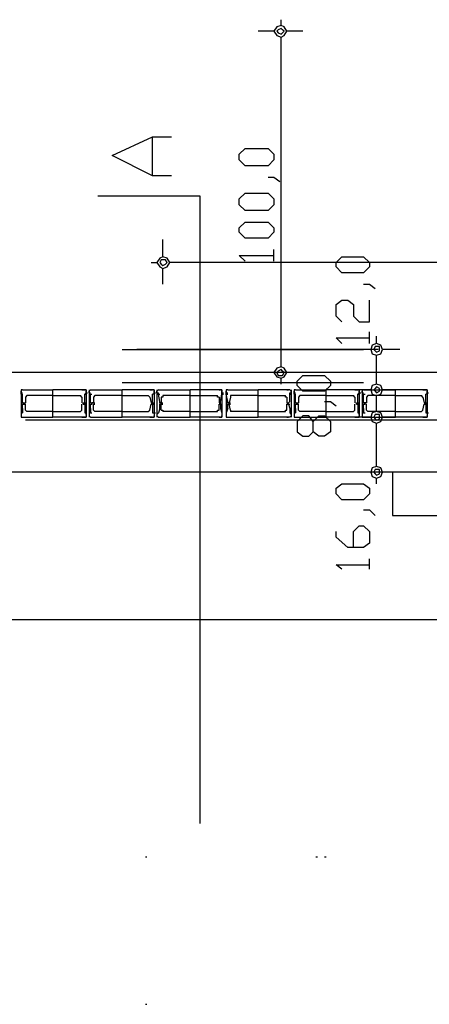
# Model space of a CAD drawing. Header units: millimetres. Extents: x 46 to 491, y -41 to 547.
# Tile 49 of 140: x 97 to 109, y 140 to 169. Entities that reach past the tile are written whole.
import ezdxf

# ---------------------------------------------------------------- set-up
doc = ezdxf.new("R2010")
doc.units = ezdxf.units.MM
doc.header["$LTSCALE"] = 10
doc.layers.add('xref', color=252, linetype='Continuous')

# ---------------------------------------------------------------- blocks, each defined once
blk = doc.blocks.new('stacja')
at = {"color": 9, "lineweight": 25}
for points in [[(50.503667, 118.491), (50.419, 118.618), (50.334334, 118.660333), (50.207334, 118.618), (50.122667, 118.491), (50.207334, 118.364), (50.334334, 118.321666), (50.419, 118.364)], [(50.207334, 118.491), (50.249667, 118.448666), (50.334334, 118.406333), (50.376667, 118.448666), (50.419, 118.491), (50.376667, 118.533333), (50.334334, 118.575666), (50.249667, 118.533333)], [(50.122667, 114.723333), (49.953334, 114.554), (49.276, 114.554), (49.106667, 114.723333), (49.106667, 114.892666), (49.276, 115.062), (49.953334, 115.062), (50.122667, 114.892666)], [(50.122667, 113.411), (49.953334, 113.241666), (49.276, 113.241666), (49.106667, 113.411), (49.106667, 113.580333), (49.276, 113.749666), (49.953334, 113.749666), (50.122667, 113.580333)], [(50.122667, 112.606666), (49.953334, 112.437333), (49.276, 112.437333), (49.106667, 112.606666), (49.106667, 112.733666), (49.276, 112.903), (49.953334, 112.903), (50.122667, 112.733666)], [(52.916667, 111.590666), (52.747334, 111.421333), (52.112334, 111.421333), (51.943, 111.590666), (51.943, 111.717666), (52.112334, 111.887), (52.747334, 111.887), (52.916667, 111.717666)], [(46.778334, 111.717666), (46.820667, 111.675333), (46.863, 111.633), (46.947667, 111.675333), (46.99, 111.717666), (46.947667, 111.802333), (46.820667, 111.802333)], [(53.297667, 109.177666), (53.255334, 109.304666), (53.128334, 109.347), (53.001334, 109.304666), (52.959, 109.177666), (53.001334, 109.050666), (53.128334, 109.008333), (53.255334, 109.050666)], [(53.043667, 109.177666), (53.086, 109.135333), (53.128334, 109.093), (53.213, 109.135333), (53.213, 109.262333), (53.086, 109.262333)], [(50.503667, 108.500333), (50.419, 108.627333), (50.334334, 108.669666), (50.207334, 108.627333), (50.122667, 108.500333), (50.207334, 108.373333), (50.334334, 108.331), (50.419, 108.373333)], [(50.207334, 108.500333), (50.249667, 108.415666), (50.376667, 108.415666), (50.419, 108.500333), (50.376667, 108.542666), (50.334334, 108.585), (50.249667, 108.542666)], [(51.773667, 108.119333), (51.604334, 107.95), (50.969334, 107.95), (50.8, 108.119333), (50.8, 108.246333), (50.969334, 108.415666), (51.604334, 108.415666), (51.773667, 108.246333)], [(53.297667, 107.992333), (53.255334, 108.119333), (53.128334, 108.161666), (53.001334, 108.119333), (52.959, 107.992333), (53.001334, 107.865333), (53.128334, 107.823), (53.255334, 107.865333)], [(53.043667, 107.992333), (53.086, 107.95), (53.128334, 107.907666), (53.213, 107.95), (53.213, 108.034666), (53.128334, 108.077), (53.086, 108.034666)], [(53.297667, 107.188), (53.255334, 107.315), (53.128334, 107.357333), (53.001334, 107.315), (52.959, 107.188), (53.001334, 107.061), (53.128334, 107.018666), (53.255334, 107.061)], [(53.043667, 107.188), (53.086, 107.145666), (53.128334, 107.103333), (53.213, 107.145666), (53.213, 107.272666), (53.086, 107.272666)], [(53.297667, 105.579333), (53.255334, 105.706333), (53.128334, 105.748666), (53.001334, 105.706333), (52.959, 105.579333), (53.001334, 105.452333), (53.128334, 105.41), (53.255334, 105.452333)], [(53.043667, 105.579333), (53.086, 105.537), (53.128334, 105.494666), (53.213, 105.537), (53.213, 105.664), (53.086, 105.664)], [(53.594, 105.579333), (53.594, 104.309333), (59.224334, 104.309333), (59.224334, 105.579333)], [(52.916667, 104.944333), (52.747334, 104.775), (52.112334, 104.775), (51.943, 104.944333), (51.943, 105.113666), (52.112334, 105.240666), (52.747334, 105.240666), (52.916667, 105.113666)]]:
    blk.add_lwpolyline(points, close=True, dxfattribs=at)
for points in [[(47.117, 114.257666), (46.566667, 114.257666), (45.381334, 114.850333), (46.566667, 115.400666), (47.117, 115.400666)], [(46.566667, 114.257666), (46.566667, 115.400666)], [(49.953334, 114.215333), (50.122667, 114.215333), (50.292, 114.088333)], [(47.963667, 95.292333), (47.963667, 113.665), (44.958, 113.665)], [(131.445, 111.717666), (47.074667, 111.717666), (46.99, 111.844666), (46.863, 111.887), (46.778334, 111.844666), (46.693667, 111.717666), (46.778334, 111.590666), (46.863, 111.548333), (46.99, 111.590666), (47.074667, 111.717666)], [(49.276, 111.76), (49.106667, 111.929333), (50.122667, 111.929333)], [(50.122667, 111.76), (50.122667, 112.098666)], [(46.524334, 111.717666), (46.693667, 111.717666)], [(52.747334, 111.082666), (52.916667, 111.082666), (53.086, 110.955666)], [(52.112334, 109.982), (51.943, 110.151333), (51.943, 110.49), (52.112334, 110.617), (52.281667, 110.617), (52.451, 110.49), (52.451, 110.151333), (52.620334, 109.982), (52.916667, 109.982), (52.916667, 110.617)], [(52.916667, 109.347), (52.916667, 109.685666)], [(52.112334, 109.347), (51.943, 109.516333), (52.916667, 109.516333)], [(53.594, 105.579333), (41.529, 105.579333), (41.529, 108.500333)], [(131.614334, 108.500333), (41.529, 108.500333)], [(42.756667, 107.992333), (42.714334, 107.992333), (42.714334, 107.95)], [(42.714334, 107.865333), (42.714334, 107.95)], [(42.841334, 107.188), (43.645667, 107.188), (43.645667, 107.992333)], [(42.883667, 107.823), (42.841334, 107.780666)], [(44.492334, 107.188), (43.645667, 107.188), (43.645667, 107.992333)], [(44.492334, 107.780666), (44.45, 107.823)], [(44.619334, 107.95), (44.619334, 107.992333), (44.577, 107.992333)], [(44.577, 107.653666), (44.577, 107.865333), (44.619334, 107.907666), (44.619334, 107.95)], [(44.746334, 107.992333), (44.704, 107.95)], [(44.746334, 107.653666), (44.746334, 107.865333), (44.704, 107.907666), (44.704, 107.95)], [(44.831, 107.188), (45.677667, 107.188), (45.677667, 107.992333)], [(44.831, 107.992333), (44.873334, 107.992333)], [(44.873334, 107.823), (44.831, 107.780666)], [(46.524334, 107.188), (45.677667, 107.188), (45.677667, 107.992333)], [(46.482, 107.780666), (46.439667, 107.823)], [(46.609, 107.95), (46.609, 107.992333), (46.566667, 107.992333)], [(46.609, 107.865333), (46.609, 107.95)], [(46.736, 107.992333), (46.693667, 107.95)], [(46.778334, 107.653666), (46.736, 107.865333), (46.736, 107.907666)], [(46.820667, 107.188), (47.667334, 107.188), (47.667334, 107.992333)], [(46.820667, 107.992333), (46.863, 107.992333)], [(46.863, 107.823), (46.863, 107.780666), (46.820667, 107.780666)], [(48.514, 107.188), (47.667334, 107.188), (47.667334, 107.992333)], [(48.514, 107.780666), (48.471667, 107.780666), (48.471667, 107.823)], [(48.514, 107.992333), (48.556334, 107.992333)], [(48.598667, 107.95), (48.598667, 107.992333), (48.556334, 107.992333)], [(48.556334, 107.653666), (48.598667, 107.865333), (48.598667, 107.95)], [(48.768, 107.992333), (48.725667, 107.992333), (48.725667, 107.95)], [(48.768, 107.653666), (48.725667, 107.865333), (48.725667, 107.95)], [(48.810334, 107.188), (49.657, 107.188), (49.657, 107.992333)], [(48.810334, 107.992333), (48.852667, 107.992333)], [(48.852667, 107.823), (48.852667, 107.780666)], [(50.503667, 107.188), (49.657, 107.188), (49.657, 107.992333)], [(50.503667, 107.780666), (50.461334, 107.780666), (50.461334, 107.823)], [(50.503667, 107.992333), (50.546, 107.992333)], [(50.630667, 107.95), (50.588334, 107.992333)], [(50.588334, 107.653666), (50.588334, 107.907666)], [(50.757667, 107.992333), (50.715334, 107.992333), (50.715334, 107.95)], [(50.715334, 107.865333), (50.715334, 107.95)], [(50.842334, 107.188), (51.646667, 107.188), (51.646667, 107.992333)], [(50.884667, 107.823), (50.842334, 107.780666)], [(52.493334, 107.188), (51.646667, 107.188), (51.646667, 107.992333)], [(52.493334, 107.780666), (52.451, 107.823)], [(52.620334, 107.95), (52.620334, 107.992333), (52.578, 107.992333)], [(52.578, 107.653666), (52.578, 107.865333), (52.620334, 107.907666), (52.620334, 107.95)], [(52.747334, 107.992333), (52.705, 107.992333), (52.705, 107.95)], [(52.747334, 107.653666), (52.747334, 107.865333), (52.705, 107.907666), (52.705, 107.95)], [(52.832, 107.188), (53.678667, 107.188), (53.678667, 107.992333)], [(52.832, 107.992333), (52.874334, 107.992333)], [(52.874334, 107.823), (52.832, 107.780666)], [(54.525334, 107.188), (53.678667, 107.188), (53.678667, 107.992333)], [(54.483, 107.780666), (54.440667, 107.823)], [(54.61, 107.95), (54.61, 107.992333), (54.567667, 107.992333)], [(54.61, 107.865333), (54.61, 107.95)], [(42.756667, 107.611333), (42.756667, 107.653666)], [(42.799, 107.611333), (42.756667, 107.569)], [(42.756667, 107.611333), (42.799, 107.611333)], [(42.756667, 107.442), (42.756667, 107.569)], [(42.799, 107.611333), (42.841334, 107.611333)], [(42.799, 107.569), (42.841334, 107.569)], [(44.534667, 107.569), (44.534667, 107.611333), (44.577, 107.611333), (44.577, 107.653666)], [(44.534667, 107.569), (44.577, 107.569)], [(44.746334, 107.611333), (44.746334, 107.653666)], [(44.788667, 107.611333), (44.788667, 107.569), (44.746334, 107.569)], [(44.746334, 107.611333), (44.788667, 107.611333)], [(44.831, 107.611333), (44.873334, 107.611333)], [(46.566667, 107.569), (46.524334, 107.611333), (46.566667, 107.611333), (46.566667, 107.653666)], [(46.524334, 107.569), (46.566667, 107.569)], [(46.566667, 107.569), (46.566667, 107.442)], [(46.778334, 107.611333), (46.778334, 107.653666)], [(46.820667, 107.611333), (46.778334, 107.611333)], [(46.778334, 107.611333), (46.778334, 107.569)], [(46.778334, 107.442), (46.778334, 107.569)], [(46.820667, 107.780666), (46.820667, 107.611333)], [(46.820667, 107.611333), (46.863, 107.611333)], [(48.514, 107.780666), (48.514, 107.611333)], [(48.514, 107.611333), (48.556334, 107.611333)], [(48.514, 107.611333), (48.556334, 107.611333)], [(48.514, 107.569), (48.556334, 107.569)], [(48.556334, 107.611333), (48.556334, 107.653666)], [(48.556334, 107.569), (48.556334, 107.611333)], [(48.556334, 107.569), (48.556334, 107.442)], [(48.768, 107.611333), (48.768, 107.653666)], [(48.810334, 107.611333), (48.768, 107.611333)], [(48.768, 107.611333), (48.768, 107.569)], [(48.768, 107.442), (48.768, 107.569)], [(48.852667, 107.780666), (48.810334, 107.611333)], [(48.810334, 107.611333), (48.852667, 107.611333)], [(48.810334, 107.569), (48.852667, 107.569)], [(50.503667, 107.780666), (50.503667, 107.611333)], [(50.503667, 107.611333), (50.546, 107.611333)], [(50.503667, 107.611333), (50.546, 107.611333)], [(50.503667, 107.569), (50.546, 107.569)], [(50.546, 107.611333), (50.588334, 107.653666)], [(50.546, 107.569), (50.546, 107.611333)], [(50.546, 107.569), (50.588334, 107.442)], [(50.757667, 107.611333), (50.757667, 107.653666)], [(50.8, 107.611333), (50.757667, 107.569)], [(50.757667, 107.611333), (50.8, 107.611333)], [(50.757667, 107.442), (50.757667, 107.569)], [(50.8, 107.611333), (50.842334, 107.611333)], [(50.8, 107.569), (50.842334, 107.569)], [(51.604334, 107.653666), (51.773667, 107.653666), (51.943, 107.526666)], [(52.535667, 107.569), (52.535667, 107.611333), (52.578, 107.611333), (52.578, 107.653666)], [(52.535667, 107.569), (52.578, 107.569)], [(52.789667, 107.611333), (52.747334, 107.611333)], [(52.789667, 107.569), (52.747334, 107.569)], [(52.789667, 107.569), (52.789667, 107.611333)], [(54.567667, 107.569), (54.525334, 107.611333), (54.567667, 107.611333), (54.567667, 107.653666)], [(54.525334, 107.569), (54.567667, 107.569)], [(54.567667, 107.569), (54.567667, 107.442)], [(42.756667, 107.315), (42.714334, 107.315), (42.714334, 107.272666)], [(42.841334, 107.399666), (42.883667, 107.357333)], [(44.45, 107.357333), (44.492334, 107.399666)], [(44.577, 107.442), (44.577, 107.315), (44.619334, 107.315)], [(44.746334, 107.442), (44.746334, 107.315), (44.704, 107.315)], [(44.831, 107.399666), (44.873334, 107.357333)], [(46.439667, 107.357333), (46.482, 107.399666)], [(46.566667, 107.315), (46.609, 107.315), (46.609, 107.272666)], [(46.736, 107.315), (46.693667, 107.272666)], [(46.778334, 107.442), (46.736, 107.315)], [(46.820667, 107.399666), (46.863, 107.399666), (46.863, 107.357333)], [(48.471667, 107.357333), (48.471667, 107.399666), (48.514, 107.399666)], [(48.556334, 107.442), (48.598667, 107.315)], [(48.598667, 107.315), (48.598667, 107.272666)], [(48.768, 107.442), (48.725667, 107.315)], [(48.725667, 107.315), (48.725667, 107.272666)], [(48.852667, 107.399666), (48.852667, 107.357333)], [(50.461334, 107.357333), (50.461334, 107.399666), (50.503667, 107.399666)], [(50.588334, 107.442), (50.588334, 107.315)], [(50.588334, 107.315), (50.630667, 107.272666)], [(50.757667, 107.315), (50.715334, 107.315), (50.715334, 107.272666)], [(50.842334, 107.399666), (50.884667, 107.357333)], [(52.451, 107.357333), (52.493334, 107.399666)], [(52.578, 107.442), (52.578, 107.315), (52.620334, 107.315)], [(52.747334, 107.442), (52.747334, 107.315), (52.705, 107.315)], [(52.832, 107.399666), (52.874334, 107.357333)], [(54.440667, 107.357333), (54.483, 107.399666)], [(54.567667, 107.315), (54.61, 107.315), (54.61, 107.272666)], [(42.714334, 107.230333), (42.714334, 107.188), (42.756667, 107.188)], [(44.577, 107.188), (44.619334, 107.188), (44.619334, 107.230333)], [(44.704, 107.230333), (44.746334, 107.188)], [(44.831, 107.188), (44.873334, 107.188)], [(46.566667, 107.188), (46.609, 107.188), (46.609, 107.230333)], [(46.693667, 107.230333), (46.736, 107.188)], [(46.820667, 107.188), (46.863, 107.188)], [(48.514, 107.188), (48.556334, 107.188)], [(48.556334, 107.188), (48.598667, 107.188), (48.598667, 107.230333)], [(48.725667, 107.230333), (48.725667, 107.188), (48.768, 107.188)], [(48.810334, 107.188), (48.852667, 107.188)], [(50.503667, 107.188), (50.546, 107.188)], [(50.588334, 107.188), (50.630667, 107.230333)], [(50.715334, 107.230333), (50.715334, 107.188), (50.757667, 107.188)], [(51.773667, 106.764666), (51.604334, 106.637666), (51.435, 106.637666), (51.265667, 106.764666), (51.265667, 107.061), (51.138667, 107.230333), (50.969334, 107.230333), (50.8, 107.061), (50.8, 106.764666), (50.969334, 106.637666), (51.138667, 106.637666), (51.265667, 106.764666)], [(51.265667, 107.061), (51.435, 107.230333), (51.604334, 107.230333), (51.773667, 107.061), (51.773667, 106.764666)], [(52.578, 107.188), (52.620334, 107.188), (52.620334, 107.230333)], [(52.705, 107.230333), (52.705, 107.188), (52.747334, 107.188)], [(52.832, 107.188), (52.874334, 107.188)], [(54.567667, 107.188), (54.61, 107.188), (54.61, 107.230333)], [(52.747334, 104.478666), (52.916667, 104.478666), (53.086, 104.309333)], [(52.451, 103.378), (52.451, 103.843666), (52.620334, 104.013), (52.747334, 104.013), (52.916667, 103.843666), (52.916667, 103.505), (52.747334, 103.378), (52.281667, 103.378), (51.943, 103.674333), (51.943, 103.843666)], [(52.916667, 102.743), (52.916667, 103.039333)], [(52.112334, 102.743), (51.943, 102.87), (52.916667, 102.87)], [(147.066, 101.261333), (26.289, 101.261333), (26.246667, 101.388333), (26.119667, 101.430666), (25.992667, 101.388333), (25.950334, 101.261333), (25.992667, 101.134333), (26.119667, 101.092), (26.246667, 101.134333), (26.289, 101.261333)], [(46.355, 94.318666), (46.397334, 94.318666)], [(46.355, 94.318666), (46.397334, 94.318666)]]:
    blk.add_lwpolyline(points, dxfattribs=at)
at = {"color": 5, "lineweight": 25}
blk.add_lwpolyline([(46.355, 94.318666), (46.397334, 94.318666)], dxfattribs=at)
blk.add_lwpolyline([(46.355, 94.318666), (46.397334, 94.318666)], dxfattribs=at)
at = {"color": 9, "lineweight": 25}
for points in [[(50.334334, 118.660333), (50.334334, 118.660333), (50.334334, 118.829751), (50.334334, 118.829751)], [(50.122667, 118.491), (50.122667, 118.491), (49.657, 118.491), (49.657, 118.491)], [(50.969334, 118.491), (50.969334, 118.491), (50.503667, 118.491), (50.503667, 118.491)], [(50.334334, 108.669666), (50.334334, 108.669666), (50.334334, 118.321666), (50.334334, 118.321666)], [(46.863, 111.887), (46.863, 111.887), (46.863, 112.395), (46.863, 112.395)], [(46.863, 111.082666), (46.863, 111.082666), (46.863, 111.548333), (46.863, 111.548333)], [(53.128334, 109.347), (53.128334, 109.347), (53.128334, 109.558666), (53.128334, 109.558666)], [(45.677667, 109.177666), (45.677667, 109.177666), (52.747334, 109.177666), (52.747334, 109.177666)], [(53.170667, 109.177666), (53.170667, 109.177666), (46.101, 109.177666), (46.101, 109.177666)], [(52.959, 109.177666), (52.959, 109.177666), (52.493334, 109.177666), (52.493334, 109.177666)], [(53.128334, 108.161666), (53.128334, 108.161666), (53.128334, 109.008333), (53.128334, 109.008333)], [(53.805667, 109.177666), (53.805667, 109.177666), (53.297667, 109.177666), (53.297667, 109.177666)], [(50.122667, 108.500333), (50.122667, 108.500333), (49.657, 108.500333), (49.657, 108.500333)], [(50.969334, 108.500333), (50.969334, 108.500333), (50.503667, 108.500333), (50.503667, 108.500333)], [(45.677667, 108.204), (45.677667, 108.204), (52.747334, 108.204), (52.747334, 108.204)], [(50.334334, 108.161666), (50.334334, 108.161666), (50.334334, 108.331), (50.334334, 108.331)], [(42.714334, 107.992333), (42.714334, 107.992333), (42.714334, 107.188), (42.714334, 107.188)], [(42.714334, 107.907666), (42.714334, 107.907666), (42.756667, 107.907666), (42.756667, 107.907666)], [(42.756667, 107.865333), (42.756667, 107.865333), (42.714334, 107.865333), (42.714334, 107.865333)], [(42.756667, 107.992333), (42.756667, 107.992333), (42.799, 107.992333), (42.799, 107.992333)], [(42.756667, 107.653666), (42.756667, 107.653666), (42.756667, 107.865333), (42.756667, 107.865333)], [(42.799, 107.992333), (42.799, 107.992333), (43.645667, 107.992333), (43.645667, 107.992333)], [(42.799, 107.992333), (42.799, 107.992333), (42.841334, 107.992333), (42.841334, 107.992333)], [(42.841334, 107.992333), (42.841334, 107.992333), (43.645667, 107.992333), (43.645667, 107.992333)], [(42.841334, 107.992333), (42.841334, 107.992333), (42.883667, 107.992333), (42.883667, 107.992333)], [(43.645667, 107.823), (43.645667, 107.823), (42.883667, 107.823), (42.883667, 107.823)], [(44.534667, 107.992333), (44.534667, 107.992333), (43.645667, 107.992333), (43.645667, 107.992333)], [(44.492334, 107.992333), (44.492334, 107.992333), (43.645667, 107.992333), (43.645667, 107.992333)], [(43.645667, 107.823), (43.645667, 107.823), (44.45, 107.823), (44.45, 107.823)], [(44.492334, 107.992333), (44.492334, 107.992333), (44.534667, 107.992333), (44.534667, 107.992333)], [(44.577, 107.992333), (44.577, 107.992333), (44.534667, 107.992333), (44.534667, 107.992333)], [(44.534667, 107.992333), (44.534667, 107.992333), (44.577, 107.992333), (44.577, 107.992333)], [(44.577, 107.865333), (44.577, 107.865333), (44.619334, 107.865333), (44.619334, 107.865333)], [(44.619334, 107.992333), (44.619334, 107.992333), (44.619334, 107.188), (44.619334, 107.188)], [(44.619334, 107.907666), (44.619334, 107.907666), (44.661667, 107.907666), (44.661667, 107.907666)], [(44.704, 107.992333), (44.704, 107.992333), (44.704, 107.188), (44.704, 107.188)], [(44.704, 107.907666), (44.704, 107.907666), (44.746334, 107.907666), (44.746334, 107.907666)], [(44.746334, 107.992333), (44.746334, 107.992333), (44.831, 107.992333), (44.831, 107.992333)], [(44.746334, 107.865333), (44.746334, 107.865333), (44.788667, 107.865333), (44.788667, 107.865333)], [(44.831, 107.992333), (44.831, 107.992333), (45.677667, 107.992333), (45.677667, 107.992333)], [(44.831, 107.992333), (44.831, 107.992333), (45.677667, 107.992333), (45.677667, 107.992333)], [(45.677667, 107.823), (45.677667, 107.823), (44.873334, 107.823), (44.873334, 107.823)], [(46.524334, 107.992333), (46.524334, 107.992333), (45.677667, 107.992333), (45.677667, 107.992333)], [(46.524334, 107.992333), (46.524334, 107.992333), (45.677667, 107.992333), (45.677667, 107.992333)], [(45.677667, 107.823), (45.677667, 107.823), (46.439667, 107.823), (46.439667, 107.823)], [(46.482, 107.992333), (46.482, 107.992333), (46.524334, 107.992333), (46.524334, 107.992333)], [(46.566667, 107.992333), (46.566667, 107.992333), (46.524334, 107.992333), (46.524334, 107.992333)], [(46.524334, 107.992333), (46.524334, 107.992333), (46.566667, 107.992333), (46.566667, 107.992333)], [(46.566667, 107.653666), (46.566667, 107.653666), (46.566667, 107.865333), (46.566667, 107.865333)], [(46.609, 107.865333), (46.609, 107.865333), (46.566667, 107.865333), (46.566667, 107.865333)], [(46.609, 107.992333), (46.609, 107.992333), (46.609, 107.188), (46.609, 107.188)], [(46.609, 107.907666), (46.609, 107.907666), (46.651334, 107.907666), (46.651334, 107.907666)], [(46.693667, 107.992333), (46.693667, 107.992333), (46.693667, 107.188), (46.693667, 107.188)], [(46.693667, 107.907666), (46.693667, 107.907666), (46.693667, 107.95), (46.693667, 107.95)], [(46.693667, 107.907666), (46.693667, 107.907666), (46.736, 107.907666), (46.736, 107.907666)], [(46.736, 107.992333), (46.736, 107.992333), (46.820667, 107.992333), (46.820667, 107.992333)], [(46.736, 107.865333), (46.736, 107.865333), (46.778334, 107.865333), (46.778334, 107.865333)], [(46.820667, 107.992333), (46.820667, 107.992333), (47.667334, 107.992333), (47.667334, 107.992333)], [(46.820667, 107.992333), (46.820667, 107.992333), (47.667334, 107.992333), (47.667334, 107.992333)], [(47.667334, 107.823), (47.667334, 107.823), (46.863, 107.823), (46.863, 107.823)], [(48.514, 107.992333), (48.514, 107.992333), (47.667334, 107.992333), (47.667334, 107.992333)], [(48.514, 107.992333), (48.514, 107.992333), (47.667334, 107.992333), (47.667334, 107.992333)], [(47.667334, 107.823), (47.667334, 107.823), (48.471667, 107.823), (48.471667, 107.823)], [(48.556334, 107.992333), (48.556334, 107.992333), (48.514, 107.992333), (48.514, 107.992333)], [(48.598667, 107.992333), (48.598667, 107.992333), (48.598667, 107.188), (48.598667, 107.188)], [(48.598667, 107.907666), (48.598667, 107.907666), (48.641, 107.907666), (48.641, 107.907666)], [(48.598667, 107.865333), (48.598667, 107.865333), (48.641, 107.865333), (48.641, 107.865333)], [(48.725667, 107.992333), (48.725667, 107.992333), (48.725667, 107.188), (48.725667, 107.188)], [(48.725667, 107.907666), (48.725667, 107.907666), (48.768, 107.907666), (48.768, 107.907666)], [(48.725667, 107.865333), (48.725667, 107.865333), (48.768, 107.865333), (48.768, 107.865333)], [(48.768, 107.992333), (48.768, 107.992333), (48.810334, 107.992333), (48.810334, 107.992333)], [(48.810334, 107.992333), (48.810334, 107.992333), (49.657, 107.992333), (49.657, 107.992333)], [(48.810334, 107.992333), (48.810334, 107.992333), (49.657, 107.992333), (49.657, 107.992333)], [(49.657, 107.823), (49.657, 107.823), (48.852667, 107.823), (48.852667, 107.823)], [(50.503667, 107.992333), (50.503667, 107.992333), (49.657, 107.992333), (49.657, 107.992333)], [(50.503667, 107.992333), (50.503667, 107.992333), (49.657, 107.992333), (49.657, 107.992333)], [(49.657, 107.823), (49.657, 107.823), (50.461334, 107.823), (50.461334, 107.823)], [(50.588334, 107.992333), (50.588334, 107.992333), (50.503667, 107.992333), (50.503667, 107.992333)], [(50.588334, 107.907666), (50.588334, 107.907666), (50.630667, 107.907666), (50.630667, 107.907666)], [(50.588334, 107.865333), (50.588334, 107.865333), (50.630667, 107.865333), (50.630667, 107.865333)], [(50.630667, 107.992333), (50.630667, 107.992333), (50.630667, 107.188), (50.630667, 107.188)], [(50.630667, 107.907666), (50.630667, 107.907666), (50.630667, 107.95), (50.630667, 107.95)], [(50.715334, 107.992333), (50.715334, 107.992333), (50.715334, 107.188), (50.715334, 107.188)], [(50.715334, 107.907666), (50.715334, 107.907666), (50.757667, 107.907666), (50.757667, 107.907666)], [(50.757667, 107.865333), (50.757667, 107.865333), (50.715334, 107.865333), (50.715334, 107.865333)], [(50.757667, 107.992333), (50.757667, 107.992333), (50.8, 107.992333), (50.8, 107.992333)], [(50.757667, 107.653666), (50.757667, 107.653666), (50.757667, 107.865333), (50.757667, 107.865333)], [(50.8, 107.992333), (50.8, 107.992333), (51.646667, 107.992333), (51.646667, 107.992333)], [(50.8, 107.992333), (50.8, 107.992333), (50.842334, 107.992333), (50.842334, 107.992333)], [(50.842334, 107.992333), (50.842334, 107.992333), (51.646667, 107.992333), (51.646667, 107.992333)], [(50.842334, 107.992333), (50.842334, 107.992333), (50.884667, 107.992333), (50.884667, 107.992333)], [(51.646667, 107.823), (51.646667, 107.823), (50.884667, 107.823), (50.884667, 107.823)], [(52.535667, 107.992333), (52.535667, 107.992333), (51.646667, 107.992333), (51.646667, 107.992333)], [(52.493334, 107.992333), (52.493334, 107.992333), (51.646667, 107.992333), (51.646667, 107.992333)], [(51.646667, 107.823), (51.646667, 107.823), (52.451, 107.823), (52.451, 107.823)], [(52.493334, 107.992333), (52.493334, 107.992333), (52.535667, 107.992333), (52.535667, 107.992333)], [(52.959, 107.992333), (52.959, 107.992333), (52.493334, 107.992333), (52.493334, 107.992333)], [(52.578, 107.992333), (52.578, 107.992333), (52.535667, 107.992333), (52.535667, 107.992333)], [(52.535667, 107.992333), (52.535667, 107.992333), (52.578, 107.992333), (52.578, 107.992333)], [(52.578, 107.865333), (52.578, 107.865333), (52.620334, 107.865333), (52.620334, 107.865333)], [(52.620334, 107.992333), (52.620334, 107.992333), (52.620334, 107.188), (52.620334, 107.188)], [(52.620334, 107.907666), (52.620334, 107.907666), (52.662667, 107.907666), (52.662667, 107.907666)], [(52.705, 107.992333), (52.705, 107.992333), (52.705, 107.188), (52.705, 107.188)], [(52.705, 107.907666), (52.705, 107.907666), (52.747334, 107.907666), (52.747334, 107.907666)], [(52.747334, 107.992333), (52.747334, 107.992333), (52.832, 107.992333), (52.832, 107.992333)], [(52.747334, 107.865333), (52.747334, 107.865333), (52.789667, 107.865333), (52.789667, 107.865333)], [(52.832, 107.992333), (52.832, 107.992333), (53.678667, 107.992333), (53.678667, 107.992333)], [(52.832, 107.992333), (52.832, 107.992333), (53.678667, 107.992333), (53.678667, 107.992333)], [(53.678667, 107.823), (53.678667, 107.823), (52.874334, 107.823), (52.874334, 107.823)], [(53.128334, 107.357333), (53.128334, 107.357333), (53.128334, 107.823), (53.128334, 107.823)], [(53.805667, 107.992333), (53.805667, 107.992333), (53.297667, 107.992333), (53.297667, 107.992333)], [(54.525334, 107.992333), (54.525334, 107.992333), (53.678667, 107.992333), (53.678667, 107.992333)], [(54.525334, 107.992333), (54.525334, 107.992333), (53.678667, 107.992333), (53.678667, 107.992333)], [(53.678667, 107.823), (53.678667, 107.823), (54.440667, 107.823), (54.440667, 107.823)], [(54.483, 107.992333), (54.483, 107.992333), (54.525334, 107.992333), (54.525334, 107.992333)], [(54.567667, 107.992333), (54.567667, 107.992333), (54.525334, 107.992333), (54.525334, 107.992333)], [(54.525334, 107.992333), (54.525334, 107.992333), (54.567667, 107.992333), (54.567667, 107.992333)], [(54.567667, 107.653666), (54.567667, 107.653666), (54.567667, 107.865333), (54.567667, 107.865333)], [(54.61, 107.865333), (54.61, 107.865333), (54.567667, 107.865333), (54.567667, 107.865333)], [(54.61, 107.992333), (54.61, 107.992333), (54.61, 107.188), (54.61, 107.188)], [(54.61, 107.907666), (54.61, 107.907666), (54.652334, 107.907666), (54.652334, 107.907666)], [(42.756667, 107.611333), (42.756667, 107.611333), (42.799, 107.611333), (42.799, 107.611333)], [(42.756667, 107.569), (42.756667, 107.569), (42.799, 107.569), (42.799, 107.569)], [(42.799, 107.611333), (42.799, 107.611333), (42.841334, 107.611333), (42.841334, 107.611333)], [(42.799, 107.611333), (42.799, 107.611333), (42.841334, 107.611333), (42.841334, 107.611333)], [(42.841334, 107.780666), (42.841334, 107.780666), (42.841334, 107.611333), (42.841334, 107.611333)], [(42.841334, 107.399666), (42.841334, 107.399666), (42.841334, 107.569), (42.841334, 107.569)], [(44.492334, 107.780666), (44.492334, 107.780666), (44.492334, 107.611333), (44.492334, 107.611333)], [(44.492334, 107.399666), (44.492334, 107.399666), (44.492334, 107.569), (44.492334, 107.569)], [(44.534667, 107.611333), (44.534667, 107.611333), (44.577, 107.611333), (44.577, 107.611333)], [(44.534667, 107.611333), (44.534667, 107.611333), (44.577, 107.611333), (44.577, 107.611333)], [(44.577, 107.611333), (44.577, 107.611333), (44.619334, 107.611333), (44.619334, 107.611333)], [(44.577, 107.569), (44.577, 107.569), (44.619334, 107.569), (44.619334, 107.569)], [(44.577, 107.569), (44.577, 107.569), (44.577, 107.442), (44.577, 107.442)], [(44.746334, 107.611333), (44.746334, 107.611333), (44.788667, 107.611333), (44.788667, 107.611333)], [(44.746334, 107.569), (44.746334, 107.569), (44.788667, 107.569), (44.788667, 107.569)], [(44.746334, 107.442), (44.746334, 107.442), (44.746334, 107.569), (44.746334, 107.569)], [(44.831, 107.611333), (44.831, 107.611333), (44.788667, 107.611333), (44.788667, 107.611333)], [(44.831, 107.611333), (44.831, 107.611333), (44.788667, 107.611333), (44.788667, 107.611333)], [(44.831, 107.780666), (44.831, 107.780666), (44.831, 107.611333), (44.831, 107.611333)], [(44.831, 107.399666), (44.831, 107.399666), (44.831, 107.569), (44.831, 107.569)], [(44.831, 107.569), (44.831, 107.569), (44.873334, 107.569), (44.873334, 107.569)], [(46.482, 107.780666), (46.482, 107.780666), (46.524334, 107.611333), (46.524334, 107.611333)], [(46.482, 107.399666), (46.482, 107.399666), (46.524334, 107.569), (46.524334, 107.569)], [(46.524334, 107.611333), (46.524334, 107.611333), (46.566667, 107.611333), (46.566667, 107.611333)], [(46.524334, 107.611333), (46.524334, 107.611333), (46.566667, 107.611333), (46.566667, 107.611333)], [(46.566667, 107.611333), (46.566667, 107.611333), (46.609, 107.611333), (46.609, 107.611333)], [(46.566667, 107.569), (46.566667, 107.569), (46.609, 107.569), (46.609, 107.569)], [(46.820667, 107.611333), (46.820667, 107.611333), (46.778334, 107.611333), (46.778334, 107.611333)], [(46.778334, 107.569), (46.778334, 107.569), (46.820667, 107.569), (46.820667, 107.569)], [(46.820667, 107.399666), (46.820667, 107.399666), (46.820667, 107.569), (46.820667, 107.569)], [(46.820667, 107.569), (46.820667, 107.569), (46.863, 107.569), (46.863, 107.569)], [(48.514, 107.611333), (48.514, 107.611333), (48.556334, 107.611333), (48.556334, 107.611333)], [(48.514, 107.399666), (48.514, 107.399666), (48.514, 107.569), (48.514, 107.569)], [(48.556334, 107.569), (48.556334, 107.569), (48.598667, 107.569), (48.598667, 107.569)], [(48.810334, 107.611333), (48.810334, 107.611333), (48.768, 107.611333), (48.768, 107.611333)], [(48.768, 107.569), (48.768, 107.569), (48.810334, 107.569), (48.810334, 107.569)], [(48.852667, 107.399666), (48.852667, 107.399666), (48.810334, 107.569), (48.810334, 107.569)], [(50.503667, 107.611333), (50.503667, 107.611333), (50.546, 107.611333), (50.546, 107.611333)], [(50.503667, 107.399666), (50.503667, 107.399666), (50.503667, 107.569), (50.503667, 107.569)], [(50.546, 107.569), (50.546, 107.569), (50.588334, 107.569), (50.588334, 107.569)], [(50.757667, 107.611333), (50.757667, 107.611333), (50.8, 107.611333), (50.8, 107.611333)], [(50.757667, 107.569), (50.757667, 107.569), (50.8, 107.569), (50.8, 107.569)], [(50.8, 107.611333), (50.8, 107.611333), (50.842334, 107.611333), (50.842334, 107.611333)], [(50.8, 107.611333), (50.8, 107.611333), (50.842334, 107.611333), (50.842334, 107.611333)], [(50.842334, 107.780666), (50.842334, 107.780666), (50.842334, 107.611333), (50.842334, 107.611333)], [(50.842334, 107.399666), (50.842334, 107.399666), (50.842334, 107.569), (50.842334, 107.569)], [(52.493334, 107.780666), (52.493334, 107.780666), (52.493334, 107.611333), (52.493334, 107.611333)], [(52.493334, 107.399666), (52.493334, 107.399666), (52.493334, 107.569), (52.493334, 107.569)], [(52.535667, 107.611333), (52.535667, 107.611333), (52.578, 107.611333), (52.578, 107.611333)], [(52.535667, 107.611333), (52.535667, 107.611333), (52.578, 107.611333), (52.578, 107.611333)], [(52.578, 107.611333), (52.578, 107.611333), (52.620334, 107.611333), (52.620334, 107.611333)], [(52.578, 107.569), (52.578, 107.569), (52.620334, 107.569), (52.620334, 107.569)], [(52.578, 107.569), (52.578, 107.569), (52.578, 107.442), (52.578, 107.442)], [(52.747334, 107.611333), (52.747334, 107.611333), (52.747334, 107.653666), (52.747334, 107.653666)], [(52.747334, 107.611333), (52.747334, 107.611333), (52.789667, 107.611333), (52.789667, 107.611333)], [(52.747334, 107.569), (52.747334, 107.569), (52.789667, 107.569), (52.789667, 107.569)], [(52.747334, 107.442), (52.747334, 107.442), (52.747334, 107.569), (52.747334, 107.569)], [(52.832, 107.611333), (52.832, 107.611333), (52.789667, 107.611333), (52.789667, 107.611333)], [(52.832, 107.611333), (52.832, 107.611333), (52.789667, 107.611333), (52.789667, 107.611333)], [(52.789667, 107.611333), (52.789667, 107.611333), (52.832, 107.611333), (52.832, 107.611333)], [(52.832, 107.780666), (52.832, 107.780666), (52.832, 107.611333), (52.832, 107.611333)], [(52.832, 107.399666), (52.832, 107.399666), (52.832, 107.569), (52.832, 107.569)], [(54.483, 107.780666), (54.483, 107.780666), (54.525334, 107.611333), (54.525334, 107.611333)], [(54.483, 107.399666), (54.483, 107.399666), (54.525334, 107.569), (54.525334, 107.569)], [(54.525334, 107.611333), (54.525334, 107.611333), (54.567667, 107.611333), (54.567667, 107.611333)], [(54.525334, 107.611333), (54.525334, 107.611333), (54.567667, 107.611333), (54.567667, 107.611333)], [(54.567667, 107.611333), (54.567667, 107.611333), (54.61, 107.611333), (54.61, 107.611333)], [(54.567667, 107.569), (54.567667, 107.569), (54.61, 107.569), (54.61, 107.569)], [(42.714334, 107.315), (42.714334, 107.315), (42.756667, 107.315), (42.756667, 107.315)], [(42.714334, 107.272666), (42.714334, 107.272666), (42.714334, 107.230333), (42.714334, 107.230333)], [(42.756667, 107.442), (42.756667, 107.442), (42.756667, 107.315), (42.756667, 107.315)], [(43.645667, 107.357333), (43.645667, 107.357333), (42.883667, 107.357333), (42.883667, 107.357333)], [(43.645667, 107.357333), (43.645667, 107.357333), (44.45, 107.357333), (44.45, 107.357333)], [(44.577, 107.315), (44.577, 107.315), (44.619334, 107.315), (44.619334, 107.315)], [(44.619334, 107.272666), (44.619334, 107.272666), (44.619334, 107.315), (44.619334, 107.315)], [(44.619334, 107.272666), (44.619334, 107.272666), (44.619334, 107.230333), (44.619334, 107.230333)], [(44.704, 107.315), (44.704, 107.315), (44.704, 107.272666), (44.704, 107.272666)], [(44.704, 107.272666), (44.704, 107.272666), (44.704, 107.230333), (44.704, 107.230333)], [(44.746334, 107.315), (44.746334, 107.315), (44.788667, 107.315), (44.788667, 107.315)], [(45.677667, 107.357333), (45.677667, 107.357333), (44.873334, 107.357333), (44.873334, 107.357333)], [(45.677667, 107.357333), (45.677667, 107.357333), (46.439667, 107.357333), (46.439667, 107.357333)], [(46.566667, 107.442), (46.566667, 107.442), (46.566667, 107.315), (46.566667, 107.315)], [(46.609, 107.315), (46.609, 107.315), (46.651334, 107.315), (46.651334, 107.315)], [(46.609, 107.272666), (46.609, 107.272666), (46.609, 107.230333), (46.609, 107.230333)], [(46.693667, 107.272666), (46.693667, 107.272666), (46.693667, 107.230333), (46.693667, 107.230333)], [(47.667334, 107.357333), (47.667334, 107.357333), (46.863, 107.357333), (46.863, 107.357333)], [(47.667334, 107.357333), (47.667334, 107.357333), (48.471667, 107.357333), (48.471667, 107.357333)], [(48.598667, 107.272666), (48.598667, 107.272666), (48.598667, 107.230333), (48.598667, 107.230333)], [(48.725667, 107.272666), (48.725667, 107.272666), (48.725667, 107.230333), (48.725667, 107.230333)], [(49.657, 107.357333), (49.657, 107.357333), (48.852667, 107.357333), (48.852667, 107.357333)], [(49.657, 107.357333), (49.657, 107.357333), (50.461334, 107.357333), (50.461334, 107.357333)], [(50.630667, 107.272666), (50.630667, 107.272666), (50.630667, 107.230333), (50.630667, 107.230333)], [(50.715334, 107.315), (50.715334, 107.315), (50.757667, 107.315), (50.757667, 107.315)], [(50.715334, 107.272666), (50.715334, 107.272666), (50.715334, 107.230333), (50.715334, 107.230333)], [(50.757667, 107.442), (50.757667, 107.442), (50.757667, 107.315), (50.757667, 107.315)], [(51.646667, 107.357333), (51.646667, 107.357333), (50.884667, 107.357333), (50.884667, 107.357333)], [(51.646667, 107.357333), (51.646667, 107.357333), (52.451, 107.357333), (52.451, 107.357333)], [(52.578, 107.315), (52.578, 107.315), (52.620334, 107.315), (52.620334, 107.315)], [(52.620334, 107.272666), (52.620334, 107.272666), (52.620334, 107.315), (52.620334, 107.315)], [(52.620334, 107.272666), (52.620334, 107.272666), (52.620334, 107.230333), (52.620334, 107.230333)], [(52.705, 107.315), (52.705, 107.315), (52.705, 107.272666), (52.705, 107.272666)], [(52.705, 107.272666), (52.705, 107.272666), (52.705, 107.230333), (52.705, 107.230333)], [(52.747334, 107.315), (52.747334, 107.315), (52.789667, 107.315), (52.789667, 107.315)], [(53.678667, 107.357333), (53.678667, 107.357333), (52.874334, 107.357333), (52.874334, 107.357333)], [(53.678667, 107.357333), (53.678667, 107.357333), (54.440667, 107.357333), (54.440667, 107.357333)], [(54.567667, 107.442), (54.567667, 107.442), (54.567667, 107.315), (54.567667, 107.315)], [(54.61, 107.315), (54.61, 107.315), (54.652334, 107.315), (54.652334, 107.315)], [(54.61, 107.272666), (54.61, 107.272666), (54.61, 107.230333), (54.61, 107.230333)], [(42.756667, 107.188), (42.756667, 107.188), (42.799, 107.188), (42.799, 107.188)], [(42.799, 107.188), (42.799, 107.188), (43.645667, 107.188), (43.645667, 107.188)], [(42.799, 107.188), (42.799, 107.188), (42.841334, 107.188), (42.841334, 107.188)], [(42.841334, 107.188), (42.841334, 107.188), (42.883667, 107.188), (42.883667, 107.188)], [(60.494334, 107.103333), (60.494334, 107.103333), (42.841334, 107.103333), (42.841334, 107.103333)], [(44.534667, 107.188), (44.534667, 107.188), (43.645667, 107.188), (43.645667, 107.188)], [(44.492334, 107.188), (44.492334, 107.188), (44.534667, 107.188), (44.534667, 107.188)], [(44.577, 107.188), (44.577, 107.188), (44.534667, 107.188), (44.534667, 107.188)], [(44.534667, 107.188), (44.534667, 107.188), (44.577, 107.188), (44.577, 107.188)], [(44.746334, 107.188), (44.746334, 107.188), (44.831, 107.188), (44.831, 107.188)], [(44.831, 107.188), (44.831, 107.188), (45.677667, 107.188), (45.677667, 107.188)], [(46.524334, 107.188), (46.524334, 107.188), (45.677667, 107.188), (45.677667, 107.188)], [(46.482, 107.188), (46.482, 107.188), (46.524334, 107.188), (46.524334, 107.188)], [(46.566667, 107.188), (46.566667, 107.188), (46.524334, 107.188), (46.524334, 107.188)], [(46.524334, 107.188), (46.524334, 107.188), (46.566667, 107.188), (46.566667, 107.188)], [(46.736, 107.188), (46.736, 107.188), (46.820667, 107.188), (46.820667, 107.188)], [(46.820667, 107.188), (46.820667, 107.188), (47.667334, 107.188), (47.667334, 107.188)], [(48.514, 107.188), (48.514, 107.188), (47.667334, 107.188), (47.667334, 107.188)], [(48.556334, 107.188), (48.556334, 107.188), (48.514, 107.188), (48.514, 107.188)], [(48.768, 107.188), (48.768, 107.188), (48.810334, 107.188), (48.810334, 107.188)], [(48.810334, 107.188), (48.810334, 107.188), (49.657, 107.188), (49.657, 107.188)], [(50.503667, 107.188), (50.503667, 107.188), (49.657, 107.188), (49.657, 107.188)], [(50.588334, 107.188), (50.588334, 107.188), (50.503667, 107.188), (50.503667, 107.188)], [(50.757667, 107.188), (50.757667, 107.188), (50.8, 107.188), (50.8, 107.188)], [(50.8, 107.188), (50.8, 107.188), (51.646667, 107.188), (51.646667, 107.188)], [(50.8, 107.188), (50.8, 107.188), (50.842334, 107.188), (50.842334, 107.188)], [(50.842334, 107.188), (50.842334, 107.188), (50.884667, 107.188), (50.884667, 107.188)], [(52.535667, 107.188), (52.535667, 107.188), (51.646667, 107.188), (51.646667, 107.188)], [(52.493334, 107.188), (52.493334, 107.188), (52.535667, 107.188), (52.535667, 107.188)], [(52.959, 107.188), (52.959, 107.188), (52.493334, 107.188), (52.493334, 107.188)], [(52.578, 107.188), (52.578, 107.188), (52.535667, 107.188), (52.535667, 107.188)], [(52.535667, 107.188), (52.535667, 107.188), (52.578, 107.188), (52.578, 107.188)], [(52.747334, 107.188), (52.747334, 107.188), (52.832, 107.188), (52.832, 107.188)], [(52.832, 107.188), (52.832, 107.188), (53.678667, 107.188), (53.678667, 107.188)], [(53.128334, 105.748666), (53.128334, 105.748666), (53.128334, 107.018666), (53.128334, 107.018666)], [(53.805667, 107.188), (53.805667, 107.188), (53.297667, 107.188), (53.297667, 107.188)], [(54.525334, 107.188), (54.525334, 107.188), (53.678667, 107.188), (53.678667, 107.188)], [(54.483, 107.188), (54.483, 107.188), (54.525334, 107.188), (54.525334, 107.188)], [(54.567667, 107.188), (54.567667, 107.188), (54.525334, 107.188), (54.525334, 107.188)], [(54.525334, 107.188), (54.525334, 107.188), (54.567667, 107.188), (54.567667, 107.188)], [(52.959, 105.579333), (52.959, 105.579333), (52.493334, 105.579333), (52.493334, 105.579333)], [(53.805667, 105.579333), (53.805667, 105.579333), (53.297667, 105.579333), (53.297667, 105.579333)], [(53.128334, 105.240666), (53.128334, 105.240666), (53.128334, 105.41), (53.128334, 105.41)], [(46.355, 94.318666), (46.355, 94.318666), (46.397334, 94.318666), (46.397334, 94.318666)], [(51.604334, 94.318666), (51.604334, 94.318666), (51.646667, 94.318666), (51.646667, 94.318666)]]:
    blk.add_open_spline(points, degree=3, dxfattribs=at)
at = {"color": 5, "lineweight": 25}
for points in [[(46.355, 94.318666), (46.355, 94.318666), (46.397334, 94.318666), (46.397334, 94.318666)], [(51.350334, 94.318666), (51.350334, 94.318666), (51.392667, 94.318666), (51.392667, 94.318666)], [(46.355, 90.000666), (46.355, 90.000666), (46.397334, 90.000666), (46.397334, 90.000666)], [(46.355, 90.000666), (46.355, 90.000666), (46.397334, 90.000666), (46.397334, 90.000666)]]:
    blk.add_open_spline(points, degree=3, dxfattribs=at)

msp = doc.modelspace()

# ---------------------------------------------------------------- block references
at = {"layer": 'xref'}
msp.add_blockref('stacja', (53.992334, 50.410128), dxfattribs=at)

doc.saveas('drawing.dxf')
